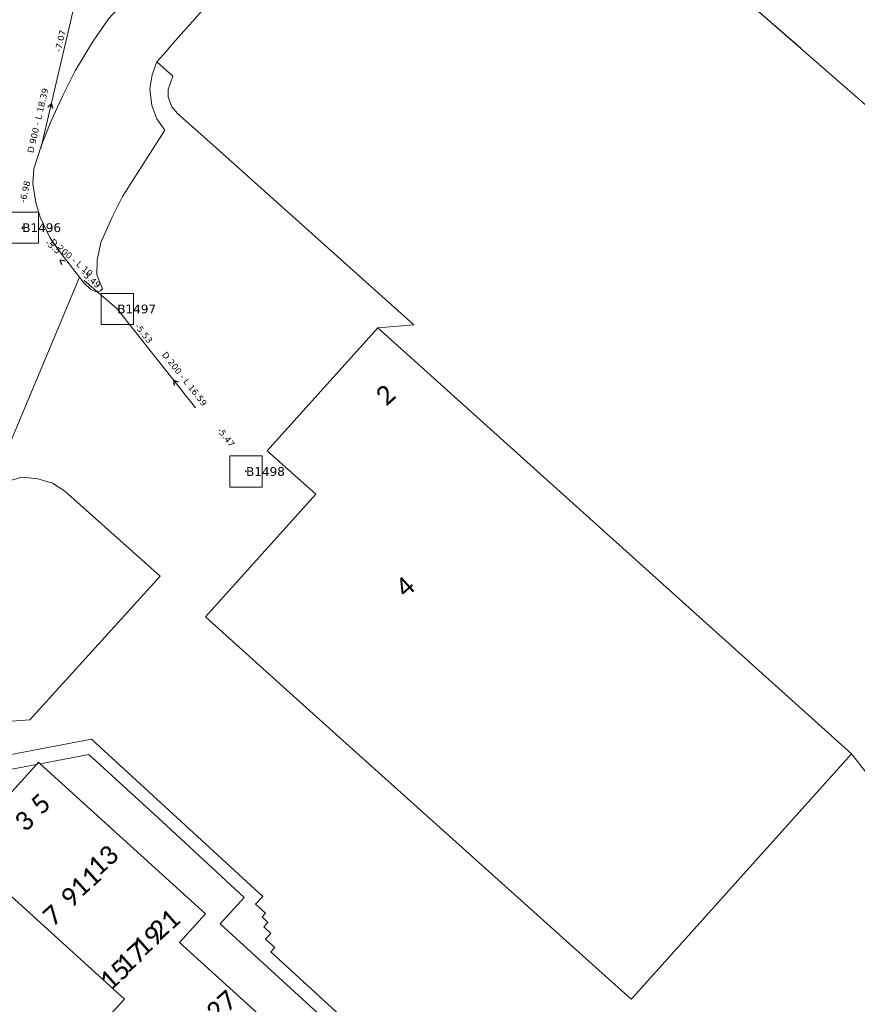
# Model space of a CAD drawing. Header units: metres. Extents: x 113074 to 114313, y 482627 to 483855.
# Tile 46 of 78: x 113816 to 113883, y 483092 to 483171. Entities that reach past the tile are written whole.
import ezdxf
from ezdxf.enums import TextEntityAlignment as Align

# ---------------------------------------------------------------- set-up
doc = ezdxf.new("R2010")
doc.units = ezdxf.units.M
doc.header["$MEASUREMENT"] = 0
doc.linetypes.add('DGN Style 2', pattern=[50.429501, 30.257701, -20.1718])
doc.linetypes.add('DGN Style 6', pattern=[30.473618, 0.016022, -6.408752, 11.215317, -6.408752, 0.016022, -6.408752])
for name, color, linetype, lineweight in [('BGT-Lijnen - BTD Groenvoorziening  heesters (v)', 94, 'Continuous', 13), ('BGT-Lijnen - BTD Groenvoorziening (v)', 94, 'Continuous', 13), ('BGT-Lijnen - Huisnummer overig (t)', 252, 'Continuous', 13), ('BGT-Lijnen - OTD Onverhard (v)', 7, 'Continuous', 13), ('BGT-Lijnen - PND grondvlak pand (v_mv)', 1, 'Continuous', 13), ('BGT-Lijnen - WGD Rijbaan - Lokale weg (v)', 7, 'Continuous', 13), ('BGT-Lijnen - WGD Voetpad (v)', 7, 'Continuous', 13), ('Riolering - BOBs', 7, 'Continuous', 13), ('Riolering - Gemengd riool', 7, 'Continuous', 13), ('Riolering - KNOOP_NUMMER', 7, 'Continuous', 13), ('Riolering - KNOOP_RIOOLPUT', 7, 'Continuous', 13), ('Riolering - Leidingtekst', 7, 'Continuous', 13), ('Riolering - Level 63', 7, 'Continuous', 13), ('Riolering - Stroomrichting', 7, 'Continuous', 13)]:
    doc.layers.add(name, color=color, linetype=linetype, lineweight=lineweight)
doc.styles.add('Style-Calibri', font='calibri.ttf')
doc.styles.add('Style-Verdana', font='verdana.ttf')

# ---------------------------------------------------------------- blocks, each defined once
blk = doc.blocks.new('rioput')
at = {"layer": 'Riolering - Level 63', "linetype": 'Continuous', "lineweight": 13}
blk.add_3dface([(-1.293, 1.244), (1.292, 1.244), (1.292, -1.244), (-1.293, -1.244)], dxfattribs=at)

msp = doc.modelspace()

# ---------------------------------------------------------------- linework, layer by layer
at = {"layer": 'BGT-Lijnen - BTD Groenvoorziening  heesters (v)', "linetype": 'DGN Style 2', "lineweight": 13, "flags": 128}
for points in [[(113816.401, 483134.137), (113815.157, 483133.801), (113813.822, 483133.148)], [(113818.816, 483133.683), (113817.646, 483134.02), (113816.401, 483134.137)], [(113827.42, 483126.224), (113819.816, 483133.02), (113818.816, 483133.683)], [(113813.452, 483114.47), (113817.015, 483114.754), (113827.42, 483126.224)]]:
    msp.add_lwpolyline(points, dxfattribs=at)
at = {"layer": 'BGT-Lijnen - BTD Groenvoorziening (v)', "linetype": 'DGN Style 2', "lineweight": 13, "flags": 128}
msp.add_lwpolyline([(113856.413, 483188.713), (113856.817, 483187.506), (113887.186, 483161.028)], dxfattribs=at)
at = {"layer": 'BGT-Lijnen - OTD Onverhard (v)', "linetype": 'Continuous', "lineweight": 13, "flags": 128}
for points in [[(113888.691, 483159.721), (113887.186, 483161.028), (113856.817, 483187.506)], [(113835.268, 483176.515), (113828.455, 483168.814), (113827.887, 483168.172)], [(113827.887, 483168.172), (113827.169, 483167.36), (113828.443, 483166.226)], [(113828.443, 483166.226), (113828.073, 483165.156), (113828.064, 483164.553)], [(113828.064, 483164.553), (113828.365, 483163.76), (113828.822, 483163.243)], [(113828.822, 483163.243), (113831.154, 483161.157), (113847.726, 483146.328)], [(113847.726, 483146.328), (113844.836, 483146.083), (113882.732, 483112.035)], [(113882.732, 483112.035), (113883.866, 483110.569), (113885.011, 483108.386)]]:
    msp.add_lwpolyline(points, dxfattribs=at)
at = {"layer": 'BGT-Lijnen - PND grondvlak pand (v_mv)', "linetype": 'Continuous', "lineweight": 25, "flags": 128}
for points in [[(113844.836, 483146.083), (113836.001, 483136.25)], [(113882.271, 483111.522), (113882.732, 483112.035), (113844.836, 483146.083)], [(113836.001, 483136.25), (113839.882, 483132.786), (113831.061, 483122.969)], [(113831.061, 483122.969), (113837.798, 483116.916), (113842.051, 483113.095)], [(113842.051, 483113.095), (113842.29, 483112.88), (113865.088, 483092.397)], [(113817.542, 483111.168), (113811.383, 483104.378), (113824.566, 483092.421)], [(113817.846, 483111.226), (113817.708, 483111.351), (113817.542, 483111.168)], [(113828.976, 483096.949), (113831.057, 483099.243), (113817.846, 483111.226)], [(113865.088, 483092.397), (113865.221, 483092.545), (113882.271, 483111.522)], [(113862.428, 483053.898), (113868.752, 483060.87), (113828.976, 483096.949)], [(113824.566, 483092.421), (113822.485, 483090.127), (113862.428, 483053.898)]]:
    msp.add_lwpolyline(points, dxfattribs=at)
at = {"layer": 'BGT-Lijnen - WGD Rijbaan - Lokale weg (v)', "linetype": 'Continuous', "lineweight": 13, "flags": 128}
for points in [[(113820.633, 483166.629), (113822.014, 483168.932), (113823.311, 483170.796)], [(113818.625, 483162.456), (113819.641, 483164.677), (113820.633, 483166.629)], [(113817.317, 483158.799), (113817.943, 483160.702), (113818.625, 483162.456)], [(113817.494, 483156.124), (113817.249, 483157.606), (113817.317, 483158.799)], [(113818.614, 483153.32), (113817.844, 483154.932), (113817.494, 483156.124)], [(113820.981, 483150.155), (113819.399, 483152.179), (113818.614, 483153.32)], [(113813.007, 483132.69), (113813.822, 483133.148), (113820.981, 483150.155)]]:
    msp.add_lwpolyline(points, dxfattribs=at)
at = {"layer": 'BGT-Lijnen - WGD Voetpad (v)', "linetype": 'Continuous', "lineweight": 13, "flags": 128}
for points in [[(113828.455, 483168.814), (113835.268, 483176.515), (113836.727, 483178.164)], [(113824.042, 483171.606), (113823.311, 483170.796), (113822.014, 483168.932)], [(113822.014, 483168.932), (113820.633, 483166.629), (113819.641, 483164.677)], [(113827.169, 483167.36), (113827.887, 483168.172), (113828.455, 483168.814)], [(113826.593, 483165.197), (113826.782, 483166.311), (113827.169, 483167.36)], [(113819.641, 483164.677), (113818.625, 483162.456), (113817.943, 483160.702)], [(113827.16, 483162.806), (113826.764, 483163.88), (113826.593, 483165.197)], [(113824.431, 483156.593), (113827.801, 483161.894), (113827.16, 483162.806)], [(113817.943, 483160.702), (113817.317, 483158.799)], [(113817.317, 483158.799), (113817.249, 483157.606), (113817.494, 483156.124)], [(113817.494, 483156.124), (113817.844, 483154.932), (113818.614, 483153.32)], [(113822.688, 483152.917), (113823.593, 483154.949), (113824.431, 483156.593)], [(113818.614, 483153.32), (113819.399, 483152.179), (113820.981, 483150.155)], [(113822.374, 483150.34), (113822.393, 483151.514), (113822.688, 483152.917)], [(113820.981, 483150.155), (113821.38, 483149.645), (113821.852, 483149.179)], [(113822.662, 483149.044), (113822.807, 483149.201), (113822.374, 483150.34)], [(113821.852, 483149.179), (113822.313, 483148.98), (113822.662, 483149.044)], [(113821.936, 483113.192), (113812.988, 483111.484), (113813.452, 483114.47)], [(113835.066, 483100.002), (113835.644, 483100.629), (113821.936, 483113.192)], [(113817.846, 483111.226), (113821.736, 483111.96), (113827.257, 483106.94)], [(113809.999, 483110.679), (113813.003, 483110.312), (113817.542, 483111.168)], [(113817.542, 483111.168), (113817.708, 483111.351), (113817.846, 483111.226)], [(113827.257, 483106.94), (113834.155, 483100.551), (113832.229, 483098.422)], [(113835.577, 483098.984), (113835.85, 483099.28), (113835.066, 483100.002)], [(113835.711, 483098.185), (113836.048, 483098.55), (113835.577, 483098.984)], [(113832.229, 483098.422), (113874.753, 483059.53), (113875.641, 483060.085)], [(113835.868, 483097.202), (113836.286, 483097.655), (113835.711, 483098.185)], [(113836.279, 483096.18), (113836.6, 483096.528), (113835.868, 483097.202)], [(113875.641, 483060.085), (113866.254, 483068.693), (113836.279, 483096.18)]]:
    msp.add_lwpolyline(points, dxfattribs=at)
at = {"layer": 'Riolering - Gemengd riool', "color": 94, "linetype": 'DGN Style 6', "lineweight": 13, "flags": 128}
for points in [[(113816.4, 483154.1), (113820.6, 483172)], [(113816.4, 483154.1), (113808.7, 483131.4)], [(113816.4, 483154.1), (113824, 483147.6)], [(113834.3, 483134.6), (113824, 483147.6)]]:
    msp.add_lwpolyline(points, dxfattribs=at)
at = {"layer": 'Riolering - KNOOP_RIOOLPUT', "color": 7, "linetype": 'Continuous', "lineweight": 13}
for p in [(113816.4, 483154.1), (113824, 483147.6), (113834.3, 483134.6)]:
    msp.add_point(p, dxfattribs=at)
at = {"layer": 'Riolering - Stroomrichting', "color": 30, "linetype": 'Continuous', "lineweight": 25, "flags": 128}
for points in [[(113818.454, 483163.732), (113818.728, 483164.024)], [(113818.844, 483163.641), (113818.728, 483164.024)], [(113819.833, 483151.427), (113819.44, 483151.5)], [(113819.573, 483151.123), (113819.44, 483151.5)], [(113828.901, 483141.737), (113828.529, 483141.884)], [(113828.587, 483141.488), (113828.529, 483141.884)]]:
    msp.add_lwpolyline(points, dxfattribs=at)

# ---------------------------------------------------------------- block references
at = {"layer": 'Riolering - Level 63', "linetype": 'Continuous', "lineweight": 13}
for p in [(113816.4, 483154.1), (113824, 483147.6), (113834.3, 483134.6)]:
    msp.add_blockref('rioput', p, dxfattribs=at)

# ---------------------------------------------------------------- texts
at = {"layer": 'BGT-Lijnen - Huisnummer overig (t)', "linetype": 'Continuous', "lineweight": 13, "style": 'Style-Calibri'}
for s, p in [('2', (113845.45, 483140.731)), ('4', (113847.006, 483125.385)), ('5', (113817.861, 483108.034)), ('3', (113816.561, 483106.663)), ('13', (113822.862, 483103.52)), ('11', (113821.446, 483101.817)), ('9', (113820.244, 483100.569)), ('7', (113818.825, 483099.11)), ('21', (113827.781, 483098.395)), ('19', (113826.443, 483097.068)), ('17', (113825.129, 483095.72)), ('15', (113823.8, 483094.358)), ('27', (113832.34, 483091.891))]:
    msp.add_text(s, height=1.5, rotation=41.85, dxfattribs=at).set_placement(p, align=Align.MIDDLE_CENTER)
at = {"layer": 'Riolering - BOBs', "color": 7, "linetype": 'Continuous', "lineweight": 13, "style": 'Style-Verdana'}
for s, rotation, p in [('-7.07', 76.79065, (113819.686, 483168.978)), ('-6.98', 76.79065, (113816.856, 483156.921)), ('-5.5', 319.46085, (113818.709, 483152.389)), ('-5.49', 319.46085, (113821.735, 483149.8)), ('-5.53', 308.39135, (113825.925, 483145.493)), ('-5.47', 308.39135, (113832.5, 483137.194))]:
    msp.add_text(s, height=0.5, rotation=rotation, dxfattribs=at).set_placement(p, align=Align.CENTER)
at = {"layer": 'Riolering - KNOOP_NUMMER', "color": 7, "linetype": 'Continuous', "lineweight": 13, "style": 'Style-Verdana'}
for s, p in [('B1496', (113816.4, 483154.1)), ('B1497', (113824, 483147.6)), ('B1498', (113834.3, 483134.6))]:
    msp.add_text(s, height=0.7, dxfattribs=at).set_placement(p, align=Align.MIDDLE_LEFT)
at = {"layer": 'Riolering - Leidingtekst', "color": 7, "linetype": 'Continuous', "lineweight": 13, "style": 'Style-Verdana'}
for s, rotation, p in [('D 900 - L 18.39', 76.79517, (113817.885, 483162.616)), ('D 200 - L 10', 319.46085, (113820.183, 483151.523)), ('D 200 - L 16.59', 308.39006, (113829.192, 483141.852))]:
    msp.add_text(s, height=0.5, rotation=rotation, dxfattribs=at).set_placement(p, align=Align.CENTER)

doc.saveas('drawing.dxf')
